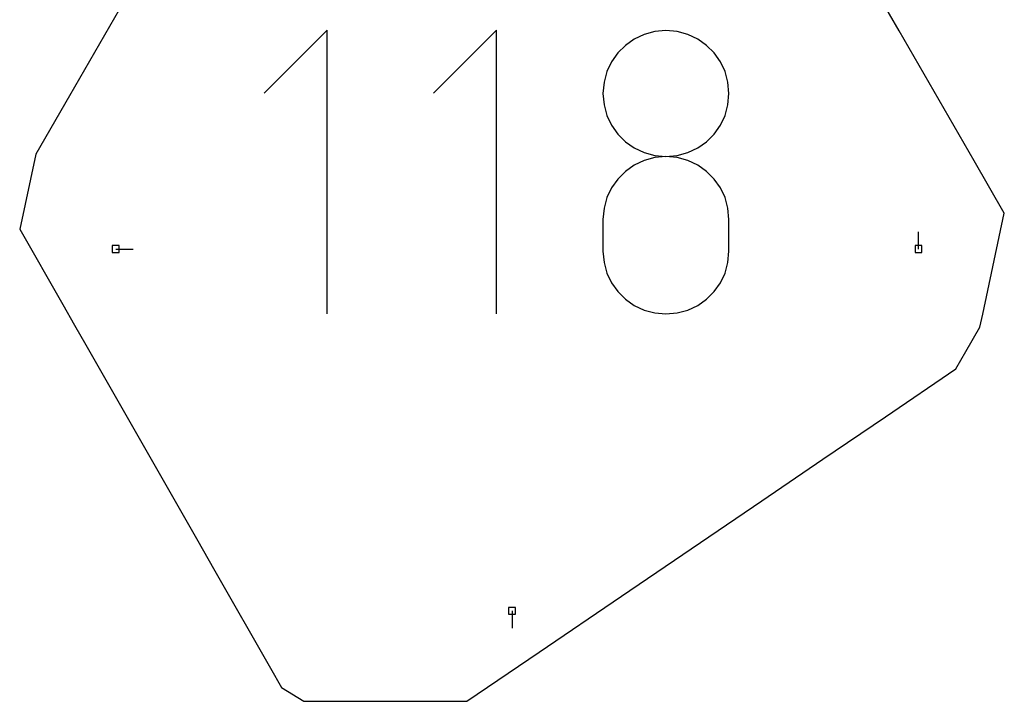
# Model space of a CAD drawing. Extents: x 0 to 600, y 0 to 900.
# Tile 9 of 21: x 116 to 197, y 802 to 858. Entities that reach past the tile are written whole.
import ezdxf

# ---------------------------------------------------------------- set-up
doc = ezdxf.new("R2010")
doc.units = 0

msp = doc.modelspace()

# ---------------------------------------------------------------- linework, layer by layer
at = {"layer": 'annotation', "color": 1}
for p, q in [((141.447244, 857.4246), (136.231807, 852.207691)), ((141.447244, 833.964695), (141.447244, 857.4246)), ((155.460146, 857.4246), (150.244709, 852.207691)), ((155.460146, 833.964695), (155.460146, 857.4246)), ((167.650212, 857.069452), (166.838792, 856.683737)), ((168.531026, 857.311812), (167.650212, 857.069452)), ((169.466427, 857.395911), (168.531026, 857.311812)), ((170.401827, 857.311812), (169.466427, 857.395911)), ((169.466427, 857.395911), (169.466427, 857.395911)), ((171.282642, 857.069452), (170.401827, 857.311812)), ((172.094061, 856.683737), (171.282642, 857.069452)), ((166.111577, 856.169572), (165.483375, 855.541865)), ((166.838792, 856.683737), (166.111577, 856.169572)), ((172.821277, 856.169572), (172.094061, 856.683737)), ((173.449479, 855.541865), (172.821277, 856.169572)), ((165.483375, 855.541865), (164.968994, 854.815519)), ((173.963859, 854.815519), (173.449479, 855.541865)), ((164.968994, 854.815519), (164.583245, 854.005442)), ((174.349609, 854.005442), (173.963859, 854.815519)), ((164.583245, 854.005442), (164.340935, 853.126538)), ((174.591918, 853.126538), (174.349609, 854.005442)), ((164.340935, 853.126538), (164.256874, 852.193715)), ((174.675979, 852.193715), (174.591918, 853.126538)), ((164.256874, 852.193715), (164.256874, 852.193715)), ((164.256874, 852.193715), (164.340984, 851.256512)), ((174.59187, 851.256512), (174.675979, 852.193715)), ((174.675979, 852.193715), (174.675979, 852.193715)), ((164.340984, 851.256512), (164.583414, 850.374198)), ((174.349439, 850.374198), (174.59187, 851.256512)), ((164.583414, 850.374198), (164.969321, 849.561558)), ((173.963532, 849.561558), (174.349439, 850.374198)), ((164.969321, 849.561558), (165.483859, 848.833376)), ((173.448995, 848.833376), (173.963532, 849.561558)), ((165.483859, 848.833376), (166.112182, 848.204437)), ((172.820671, 848.204437), (173.448995, 848.833376)), ((166.112182, 848.204437), (166.839446, 847.689526)), ((172.093407, 847.689526), (172.820671, 848.204437)), ((166.839446, 847.689526), (167.650805, 847.303427)), ((167.650805, 847.303427), (168.531414, 847.060926)), ((170.40144, 847.060926), (171.282049, 847.303427)), ((171.282049, 847.303427), (172.093407, 847.689526)), ((166.838792, 846.264142), (166.111577, 845.749305)), ((167.650212, 846.650202), (166.838792, 846.264142)), ((168.531026, 846.892689), (167.650212, 846.650202)), ((169.466427, 846.976806), (168.531026, 846.892689)), ((168.531414, 847.060926), (169.466427, 846.976806)), ((169.466427, 846.976806), (170.40144, 847.060926)), ((170.401827, 846.892738), (169.466427, 846.976806)), ((169.466427, 846.976806), (169.466427, 846.976806)), ((169.466427, 846.976806), (169.466427, 846.976806)), ((171.282642, 846.650371), (170.401827, 846.892738)), ((172.094061, 846.264469), (171.282642, 846.650371)), ((172.821277, 845.74979), (172.094061, 846.264469)), ((166.111577, 845.749305), (165.483375, 845.120489)), ((173.449479, 845.121095), (172.821277, 845.74979)), ((165.483375, 845.120489), (164.968994, 844.392491)), ((173.963859, 844.393145), (173.449479, 845.121095)), ((164.968994, 844.392491), (164.583245, 843.580107)), ((174.349609, 843.5807), (173.963859, 844.393145)), ((164.583245, 843.580107), (164.340935, 842.698134)), ((174.591918, 842.698521), (174.349609, 843.5807)), ((164.340935, 842.698134), (164.256874, 841.761369)), ((174.675979, 841.761369), (174.591918, 842.698521)), ((164.256874, 841.761369), (164.256874, 839.166156)), ((174.675979, 839.166156), (174.675979, 841.761369)), ((174.675979, 841.761369), (174.675979, 841.761369)), ((190.354489, 839.330734), (190.354489, 840.759484)), ((123.951351, 839.330734), (125.380101, 839.330734)), ((164.256874, 839.166156), (164.256874, 839.166156)), ((164.256874, 839.166156), (164.340984, 838.229458)), ((174.59187, 838.229458), (174.675979, 839.166156)), ((164.340984, 838.229458), (164.583414, 837.348496)), ((174.349439, 837.348496), (174.59187, 838.229458)), ((164.583414, 837.348496), (164.969321, 836.537813)), ((173.963532, 836.537813), (174.349439, 837.348496)), ((164.969321, 836.537813), (165.483859, 835.811952)), ((173.448995, 835.811952), (173.963532, 836.537813)), ((165.483859, 835.811952), (166.112182, 835.185455)), ((172.820671, 835.185455), (173.448995, 835.811952)), ((166.112182, 835.185455), (166.839446, 834.672864)), ((172.093407, 834.672864), (172.820671, 835.185455)), ((166.839446, 834.672864), (167.650805, 834.288723)), ((167.650805, 834.288723), (168.531414, 834.047574)), ((168.531414, 834.047574), (169.466427, 833.963959)), ((169.466427, 833.963959), (170.40144, 834.047574)), ((170.40144, 834.047574), (171.282049, 834.288723)), ((171.282049, 834.288723), (172.093407, 834.672864)), ((169.466427, 833.963959), (169.466427, 833.963959)), ((156.729249, 809.416794), (156.729249, 807.988044))]:
    msp.add_line(p, q, dxfattribs=at)
at = {"layer": 'boundary', "color": 5}
for p, q in [((188.751511, 857.373515), (186.296085, 861.626522)), ((124.262211, 859.158698), (120.123687, 851.990492)), ((194.951498, 846.634925), (188.751511, 857.373515)), ((120.123687, 851.990492), (117.339224, 847.167713)), ((117.339224, 847.167713), (116.00432, 840.96803)), ((197.454178, 842.300319), (194.951498, 846.634925)), ((195.667631, 833.946501), (197.454178, 842.300319)), ((116.00432, 840.96803), (119.56022, 834.748084)), ((119.56022, 834.748084), (120.545769, 833.024173)), ((195.436743, 832.86703), (195.667631, 833.946501)), ((120.545769, 833.024173), (121.467218, 831.412384)), ((194.273757, 830.85274), (195.436743, 832.86703)), ((121.467218, 831.412384), (126.982191, 821.765655)), ((193.452075, 829.429498), (194.273757, 830.85274)), ((187.62175, 825.466907), (193.452075, 829.429498)), ((182.455178, 821.955466), (187.62175, 825.466907)), ((177.402032, 818.521094), (182.455178, 821.955466)), ((126.982191, 821.765655), (130.630111, 815.384759)), ((170.854674, 814.071183), (177.402032, 818.521094)), ((130.630111, 815.384759), (132.149888, 812.726464)), ((165.77463, 810.618541), (170.854674, 814.071183)), ((132.149888, 812.726464), (136.745266, 804.688264)), ((158.973701, 805.996285), (165.77463, 810.618541)), ((153.00324, 801.938385), (158.973701, 805.996285)), ((136.745266, 804.688264), (137.663178, 803.082605)), ((137.663178, 803.082605), (139.522194, 801.938333)), ((139.522194, 801.938333), (146.292032, 801.938307)), ((146.292032, 801.938307), (153.00324, 801.938385))]:
    msp.add_line(p, q, dxfattribs=at)
at = {"layer": 'hole', "color": 5}
for p, q in [((124.237101, 839.616484), (123.665601, 839.616484)), ((123.665601, 839.616484), (123.665601, 839.044984)), ((123.665601, 839.044984), (124.237101, 839.044984)), ((124.237101, 839.044984), (124.237101, 839.616484)), ((190.640239, 839.616484), (190.068739, 839.616484)), ((190.068739, 839.616484), (190.068739, 839.044984)), ((190.068739, 839.044984), (190.640239, 839.044984)), ((190.640239, 839.044984), (190.640239, 839.616484)), ((157.014999, 809.702544), (156.443499, 809.702544)), ((156.443499, 809.702544), (156.443499, 809.131044)), ((157.014999, 809.131044), (157.014999, 809.702544)), ((156.443499, 809.131044), (157.014999, 809.131044))]:
    msp.add_line(p, q, dxfattribs=at)

doc.saveas('drawing.dxf')
